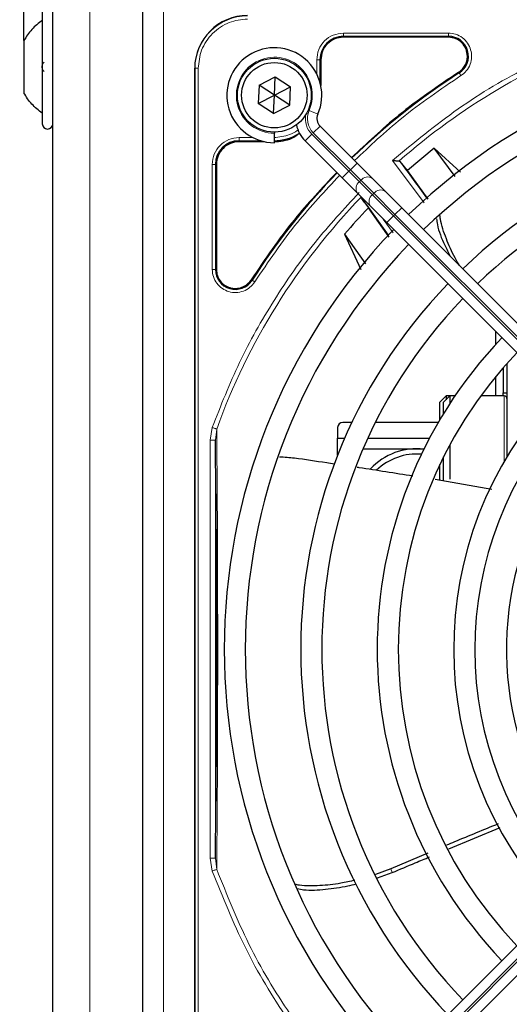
# Model space of a CAD drawing. Header units: millimetres. Extents: x 5 to 418, y 2 to 292.
# Tile 47 of 90: x 57.39 to 65.13, y 232.95 to 248.5. Entities that reach past the tile are written whole.
import ezdxf

# ---------------------------------------------------------------- set-up
doc = ezdxf.new("R2010")
doc.units = ezdxf.units.MM
doc.layers.add('SLD-0', color=7, linetype='Continuous')
doc.styles.add('SLDTEXTSTYLE0', font='TXT', dxfattribs={"width": 0.605})
doc.dimstyles.new('SLDDIMSTYLE0', dxfattribs={"dimtxt": 3.5, "dimasz": 3.302, "dimexe": 0, "dimexo": 0.0625, "dimgap": 0.875, "dimtad": 1, "dimdec": 1, "dimlfac": 6, "dimrnd": 1e-09, "dimzin": 12, "dimdsep": 46, "dimtxsty": 'SLDTEXTSTYLE0', "dimsah": 1, "dimcen": 0.09, "dimadec": 0, "dimazin": 3, "dimtfac": 1, "dimtofl": 0, "dimtmove": 0, "dimatfit": 3, "dimfxl": 1, "dimfrac": 2, "dimtolj": 1, "dimtzin": 12, "dimarcsym": 0})
doc.dimstyles.new('SLDDIMSTYLE1', dxfattribs={"dimtxt": 3.5, "dimasz": 3.302, "dimexe": 0, "dimexo": 0.0625, "dimgap": 0.875, "dimtad": 1, "dimlfac": 6, "dimrnd": 1e-09, "dimzin": 12, "dimdsep": 46, "dimtxsty": 'SLDTEXTSTYLE0', "dimsah": 1, "dimcen": 0.09, "dimadec": 0, "dimazin": 3, "dimtfac": 1, "dimtofl": 0, "dimtmove": 0, "dimatfit": 3, "dimfxl": 1, "dimfrac": 2, "dimtolj": 1, "dimtzin": 12, "dimarcsym": 0})

# ---------------------------------------------------------------- blocks, each defined once
blk = doc.blocks.new('_D')
at = {"layer": 'SLD-0'}
for p, q in [((57.455, 248.17), (57.455, 271.307)), ((141.205, 248.17), (141.205, 271.307)), ((57.455, 270.307), (141.205, 270.307))]:
    blk.add_line(p, q, dxfattribs=at)
for points in [[(57.455, 270.307), (60.757, 269.799), (60.757, 270.815)], [(141.205, 270.307), (137.903, 270.815), (137.903, 269.799)]]:
    blk.add_solid(points, dxfattribs=at)
at = {"layer": 'SLD-0', "insert": (93.314, 274.819), "char_height": 3.5, "attachment_point": 1, "style": 'SLDTEXTSTYLE0'}
blk.add_mtext('502,5', dxfattribs=at)
blk = doc.blocks.new('_D_1')
at = {"layer": 'SLD-0', "color": 7}
for p, q in [((60.33, 260.307), (46.454, 260.307)), ((47.454, 260.307), (47.454, 98.64)), ((60.33, 98.64), (46.454, 98.64))]:
    blk.add_line(p, q, dxfattribs=at)
for points in [[(47.454, 260.307), (46.946, 257.005), (47.962, 257.005)], [(47.454, 98.64), (47.962, 101.942), (46.946, 101.942)]]:
    blk.add_solid(points, dxfattribs=at)
at = {"layer": 'SLD-0', "color": 7, "insert": (42.942, 175.463), "char_height": 3.5, "attachment_point": 1, "rotation": 90, "style": 'SLDTEXTSTYLE0'}
blk.add_mtext('970', dxfattribs=at)

msp = doc.modelspace()

# ---------------------------------------------------------------- linework, layer by layer
at = {"color": 7, "linetype": 'Continuous', "lineweight": 25}
for p, q in [((57.913, 218.4737), (57.913, 249.7237)), ((57.7464, 248.6571), (57.7464, 246.8571)), ((59.3297, 248.6404), (59.3297, 228.4737)), ((64.165, 248.2229), (62.5047, 248.2229)), ((57.4547, 248.1696), (57.4547, 247.3446)), ((62.1472, 247.8654), (62.1472, 247.4605)), ((60.1547, 229.3821), (60.1547, 247.7321)), ((61.1708, 247.4642), (61.428, 247.5953)), ((61.413, 247.3071), (61.428, 247.5953)), ((61.428, 247.5953), (61.6702, 247.4382)), ((61.1708, 247.4642), (61.1559, 247.1759)), ((61.413, 247.3071), (61.1708, 247.4642)), ((61.413, 247.3071), (61.6702, 247.4382)), ((61.6552, 247.15), (61.6702, 247.4382)), ((61.1559, 247.1759), (61.413, 247.3071)), ((61.3981, 247.0188), (61.413, 247.3071)), ((61.6552, 247.15), (61.413, 247.3071)), ((61.3981, 247.0188), (61.1559, 247.1759)), ((61.3981, 247.0188), (61.6552, 247.15)), ((62.7199, 246.2359), (62.1347, 246.8211)), ((61.413, 246.7237), (61.413, 246.7071)), ((61.413, 246.5571), (61.413, 246.7071)), ((61.2596, 246.5729), (60.8547, 246.5729)), ((61.899, 246.5854), (62.4842, 246.0002)), ((63.9408, 246.4703), (63.5175, 246.1183)), ((64.3549, 246.0896), (63.9408, 246.4703)), ((64.2689, 246.0225), (63.9408, 246.4703)), ((60.4972, 246.2154), (60.4972, 244.555)), ((62.9616, 245.9942), (62.7199, 246.2359)), ((63.3987, 246.2617), (63.3844, 246.2684)), ((63.5175, 246.1183), (63.3987, 246.2617)), ((63.8458, 245.6681), (63.5175, 246.1183)), ((62.4842, 246.0002), (62.7259, 245.7585)), ((63.167, 245.7888), (62.9616, 245.9942)), ((62.7259, 245.7585), (62.9313, 245.5531)), ((63.4253, 245.5305), (63.167, 245.7888)), ((62.7906, 245.682), (62.899, 245.5263)), ((63.2285, 245.0675), (62.899, 245.5263)), ((62.9313, 245.5531), (63.1896, 245.2948)), ((69.0772, 239.8785), (63.4253, 245.5305)), ((63.1896, 245.2948), (68.8415, 239.6428)), ((62.5222, 245.1109), (62.7806, 244.5548)), ((62.5222, 245.1109), (62.8528, 244.6426)), ((64.913, 243.5571), (64.9132, 243.5712)), ((64.913, 243.374), (64.913, 243.5571)), ((65.088, 243.0705), (65.088, 241.5987)), ((65.0297, 243.004), (65.0297, 242.6071)), ((64.913, 242.5571), (64.913, 242.8657)), ((65.0297, 242.6071), (65.088, 242.6071)), ((65.0297, 242.5571), (65.0297, 242.6071)), ((64.1297, 242.5571), (64.0297, 242.4571)), ((64.0297, 242.1831), (64.0297, 242.4571)), ((64.188, 242.5571), (64.088, 242.4571)), ((64.088, 242.28), (64.088, 242.4571)), ((64.188, 242.5571), (64.1297, 242.5571)), ((64.1297, 242.5571), (64.1297, 242.4987)), ((64.2668, 242.5571), (64.188, 242.5571)), ((64.188, 242.5571), (64.188, 242.4384)), ((65.0464, 242.5571), (64.6742, 242.5571)), ((62.6394, 242.1404), (62.4964, 242.1404)), ((64.0047, 242.1404), (63.0104, 242.1404)), ((62.413, 242.0571), (62.413, 241.8904)), ((62.413, 241.8904), (62.5254, 241.8904)), ((62.413, 241.6201), (62.413, 241.8904)), ((62.8905, 241.8904), (63.8658, 241.8904)), ((62.8164, 241.7237), (63.7804, 241.7237)), ((64.188, 241.786), (64.188, 241.2452)), ((64.088, 241.3026), (64.088, 241.5937)), ((64.0297, 241.2219), (64.0297, 241.4741)), ((63.9542, 241.2409), (64.8468, 241.0871)), ((64.088, 241.2133), (64.088, 241.3026)), ((68.8415, 237.4713), (63.1896, 231.8193)), ((63.4253, 231.5836), (69.0772, 237.2356)), ((64.1691, 235.403), (64.9833, 235.7402)), ((63.8388, 235.3345), (63.2554, 235.0869)), ((63.2554, 235.0869), (63.0104, 235.0006)), ((63.042, 234.9463), (63.2747, 235.0294))]:
    msp.add_line(p, q, dxfattribs=at)
at = {"color": 7, "linetype": 'Continuous', "lineweight": 18}
for p, q in [((58.4964, 218.4737), (58.4964, 249.7237)), ((59.663, 248.6404), (59.663, 228.4737)), ((62.5047, 248.2878), (64.165, 248.2878)), ((62.5047, 248.2379), (64.165, 248.2379)), ((62.5047, 248.2229), (62.5047, 248.2379)), ((64.165, 248.2229), (64.165, 248.2379)), ((62.0822, 247.6456), (62.0822, 247.8653)), ((62.1322, 247.5199), (62.1322, 247.8654)), ((62.1472, 247.8654), (62.1322, 247.8654)), ((60.1547, 247.7321), (60.16, 247.7321)), ((60.16, 247.7321), (60.16, 229.3821)), ((60.2098, 247.7321), (60.16, 247.7321)), ((60.2098, 247.7321), (60.2098, 229.3821)), ((64.3345, 247.6591), (64.3264, 247.6718)), ((61.9625, 247.0661), (62.0999, 247.0059)), ((62.0286, 246.715), (62.1347, 246.8211)), ((61.899, 246.5854), (62.005, 246.6915)), ((62.5903, 246.1062), (62.005, 246.6915)), ((62.0286, 246.715), (62.6138, 246.1298)), ((60.8547, 246.6378), (61.0744, 246.6378)), ((60.8547, 246.5879), (61.2001, 246.5879)), ((60.8547, 246.5729), (60.8547, 246.5879)), ((60.4322, 244.5551), (60.4322, 246.2153)), ((60.4822, 244.555), (60.4822, 246.2154)), ((60.4972, 246.2154), (60.4822, 246.2154)), ((62.6138, 246.1298), (62.7199, 246.2359)), ((63.7779, 245.6071), (63.2804, 246.2781)), ((62.4842, 246.0002), (62.5903, 246.1062)), ((62.6138, 246.1298), (62.5903, 246.1062)), ((62.7569, 245.9396), (62.5903, 246.1062)), ((62.6138, 246.1298), (62.7805, 245.9631)), ((62.7569, 245.9396), (62.7805, 245.9631)), ((62.9623, 245.7342), (62.7569, 245.9396)), ((62.7805, 245.9631), (62.9859, 245.7578)), ((62.9859, 245.7578), (62.9623, 245.7342)), ((63.2957, 245.4009), (62.9623, 245.7342)), ((62.9859, 245.7578), (63.3192, 245.4244)), ((63.1896, 245.2948), (63.2957, 245.4009)), ((63.2957, 245.4009), (63.3192, 245.4244)), ((68.9476, 239.7489), (63.2957, 245.4009)), ((63.3192, 245.4244), (63.4253, 245.5305)), ((63.3192, 245.4244), (68.9712, 239.7725)), ((63.1341, 245.3503), (63.2922, 245.1347)), ((60.4822, 244.555), (60.4972, 244.555)), ((61.0483, 244.3937), (61.0609, 244.3856)), ((65.0464, 241.528), (65.0464, 242.5571)), ((60.3978, 241.8581), (60.431, 242.0601)), ((60.4811, 241.8581), (60.5026, 242.0344)), ((60.3978, 235.256), (60.3978, 241.8581)), ((60.4811, 235.256), (60.4811, 241.8581)), ((63.2957, 231.7133), (68.9476, 237.3652)), ((68.9712, 237.3416), (63.3192, 231.6897)), ((60.431, 235.0539), (60.3978, 235.256)), ((60.5027, 235.0796), (60.4811, 235.256)), ((63.2554, 235.0869), (63.2747, 235.0294))]:
    msp.add_line(p, q, dxfattribs=at)
at = {"color": 7, "linetype": 'Continuous', "lineweight": 25}
for radius in [0.5833, 0.5167]:
    msp.add_circle((61.413, 247.3071), radius, dxfattribs=at)
for centre, radius, start, end in [((60.988, 247.7321), 0.8333, 90, 180), ((62.5047, 247.8654), 0.3725, 90, 180), ((64.165, 247.9237), 0.3142, 302.63367, 90), ((61.413, 247.3071), 0.75, 336.32369, 270), ((70.163, 238.5571), 9.5417, 46.02565, 133.99915), ((70.163, 238.5571), 9.2083, 90, 133.96292), ((70.163, 238.5571), 10.8083, 122.63367, 134.11645), ((62.2525, 246.9389), 0.1667, 156.32369, 225), ((57.8297, 246.8571), 0.0833, 180, 0), ((62.2525, 246.9389), 0.5, 191.42049, 225), ((70.163, 238.5571), 8.3333, 46.14599, 133.85401), ((61.4047, 247.3154), 0.7275, 270, 303.67328), ((60.8547, 246.2154), 0.3725, 90, 180), ((70.163, 238.5571), 8, 90, 133.80625), ((50.205, 236.0628), 16.676, 35.2521, 37.70462), ((70.163, 238.5571), 10.8083, 135.88355, 147.36633), ((50.205, 236.0628), 15.8406, 34.77699, 37.39093), ((70.163, 238.5571), 10.0666, 136.18656, 139.37912), ((70.163, 238.5571), 9.5417, 136.00085, 223.99915), ((70.163, 238.5571), 9.2083, 136.03708, 223.96292), ((60.7964, 244.555), 0.3142, 180, 327.36633), ((70.163, 238.5571), 8.3333, 136.14599, 223.85401), ((70.163, 238.5571), 8, 136.19375, 223.80625), ((70.163, 238.5571), 7.125, 136.34037, 223.65963), ((70.163, 238.5571), 6.7917, 136.40617, 223.59383), ((70.163, 238.5571), 5.9167, 136.84931, 223.38582), ((65.0464, 242.5154), 0.0417, 0, 90), ((70.163, 238.5571), 5.5833, 136.71058, 223.43808), ((62.4964, 242.0571), 0.0833, 90, 180), ((63.663, 240.7237), 1, 83.44592, 137.06991), ((63.663, 240.7237), 0.9167, 85.29282, 133.7486), ((70.163, 238.5571), 5.0825, 158.61111, 223.12079)]:
    msp.add_arc(centre, radius, start, end, dxfattribs=at)
at = {"color": 7, "linetype": 'Continuous', "lineweight": 18}
for centre, radius, start, end in [((60.988, 247.7321), 0.828, 90, 180), ((70.163, 238.5571), 10.2672, 109.79676, 131.31692), ((61.413, 247.3071), 0.6, 336.32369, 270), ((62.2525, 246.9389), 0.35, 170.36292, 225), ((62.2525, 246.9389), 0.3167, 156.32369, 225), ((62.8374, 245.8326), 0.1339, 126.95053, 213.57825), ((62.8875, 245.8826), 0.1339, 56.42175, 143.04947), ((63.0428, 245.6272), 0.1339, 126.95053, 213.57825), ((63.0929, 245.6773), 0.1339, 56.42175, 143.04947), ((70.163, 238.5571), 10.2672, 135.92524, 160.20345)]:
    msp.add_arc(centre, radius, start, end, dxfattribs=at)
at = {"color": 7, "linetype": 'Continuous', "lineweight": 25}
for points in [[(57.7464, 248.4904), (57.6886, 248.4453), (57.5729, 248.355), (57.4941, 248.2314), (57.4547, 248.1696)], [(62.5047, 248.2229), (62.4578, 248.2175), (62.3641, 248.2068), (62.246, 248.1241), (62.1633, 248.0059), (62.1525, 247.9122), (62.1472, 247.8654)], [(64.4642, 247.9237), (64.4597, 247.9629), (64.4507, 248.0413), (64.3815, 248.1402), (64.2826, 248.2094), (64.2042, 248.2184), (64.165, 248.2229)], [(64.3264, 247.6718), (64.3464, 247.6867), (64.3866, 247.7167), (64.4299, 247.7788), (64.4588, 247.8488), (64.4624, 247.8987), (64.4642, 247.9237)], [(57.7464, 247.0237), (57.6886, 247.0688), (57.5729, 247.1591), (57.4941, 247.2827), (57.4547, 247.3446)], [(60.8547, 246.5729), (60.8078, 246.5675), (60.7141, 246.5568), (60.596, 246.4741), (60.5133, 246.3559), (60.5025, 246.2622), (60.4972, 246.2154)], [(60.4972, 244.555), (60.5002, 244.523), (60.5062, 244.4589), (60.5531, 244.3725), (60.6228, 244.3049), (60.7108, 244.2629), (60.8076, 244.2508), (60.9028, 244.2702), (60.9889, 244.3176), (61.0285, 244.3683), (61.0483, 244.3937)]]:
    msp.add_open_spline(points, degree=3, dxfattribs=at)
at = {"color": 7, "linetype": 'Continuous', "lineweight": 18}
for points, knots in [([(60.988, 248.5102), (60.8901, 248.4998), (60.7395, 248.4839), (60.5584, 248.3868), (60.4337, 248.2864), (60.3333, 248.1617), (60.2362, 247.9805), (60.2202, 247.8299), (60.2098, 247.7321)], [0, 0, 0, 0, 0.2394568, 0.3683607, 0.5, 0.6316393, 0.7605432, 1, 1, 1, 1]), ([(62.0822, 247.8653), (62.0886, 247.9206), (62.1013, 248.0314), (62.199, 248.1711), (62.3386, 248.2688), (62.4494, 248.2815), (62.5047, 248.2878)], [0, 0, 0, 0, 0.2499998, 0.4999995, 0.7499998, 1, 1, 1, 1]), ([(62.5047, 248.2878), (62.5047, 248.2815), (62.5047, 248.2688), (62.5047, 248.2527), (62.5047, 248.241), (62.5047, 248.2389), (62.5047, 248.2379)], [0, 0, 0, 0, 0.2499974, 0.4999983, 0.7499991, 1, 1, 1, 1]), ([(63.2804, 246.2781), (63.6195, 246.5578), (64.2979, 247.1177), (65.4367, 247.7954), (66.2524, 248.1246), (66.6601, 248.2891)], [0, 0, 0, 0, 0.3332143, 0.6667754, 1, 1, 1, 1]), ([(64.165, 248.2878), (64.203, 248.2844), (64.281, 248.2772), (64.3873, 248.22), (64.4701, 248.134), (64.5202, 248.0277), (64.5353, 247.9111), (64.512, 247.7941), (64.4533, 247.6885), (64.3914, 247.6405), (64.3613, 247.6171)], [0, 0, 0, 0, 0.1217125, 0.2499998, 0.3782872, 0.4999997, 0.6217122, 0.7499998, 0.8782874, 1, 1, 1, 1]), ([(64.3613, 247.6171), (64.0412, 247.4006), (63.4452, 246.9977), (62.9221, 246.5042), (62.6799, 246.2759)], [0, 0, 0, 0, 0.5371744, 1, 1, 1, 1]), ([(64.3613, 247.6171), (64.3579, 247.6224), (64.3511, 247.6331), (64.3424, 247.6467), (64.3361, 247.6565), (64.335, 247.6583), (64.3345, 247.6591)], [0, 0, 0, 0, 0.2499911, 0.4999941, 0.749997, 1, 1, 1, 1]), ([(61.4047, 246.6378), (61.4892, 246.6478), (61.6191, 246.6632), (61.7446, 246.7226), (61.7839, 246.7551), (61.788, 246.7585)], [0, 0, 0, 0, 0.6241676, 0.9601677, 1, 1, 1, 1]), ([(60.4322, 246.2153), (60.4386, 246.2707), (60.4513, 246.3814), (60.549, 246.5211), (60.6886, 246.6188), (60.7994, 246.6315), (60.8547, 246.6378)], [0, 0, 0, 0, 0.2499997, 0.4999995, 0.7499997, 1, 1, 1, 1]), ([(62.4442, 246.0402), (62.2158, 245.798), (61.7224, 245.2749), (61.3195, 244.6789), (61.103, 244.3587)], [0, 0, 0, 0, 0.4628256, 1, 1, 1, 1]), ([(62.7527, 245.7686), (62.5143, 245.5108), (62.0221, 244.9785), (61.394, 244.0748), (60.8416, 243.0993), (60.5676, 242.4058), (60.431, 242.0601)], [0, 0, 0, 0, 0.23876732, 0.49300586, 0.74724441, 1, 1, 1, 1]), ([(61.103, 244.3587), (61.0796, 244.3286), (61.0316, 244.2668), (60.926, 244.2081), (60.809, 244.1848), (60.6924, 244.1999), (60.5861, 244.25), (60.5001, 244.3327), (60.4428, 244.4391), (60.4357, 244.5171), (60.4322, 244.5551)], [0, 0, 0, 0, 0.1217126, 0.25, 0.3782874, 0.5, 0.6217126, 0.75, 0.8782874, 1, 1, 1, 1]), ([(60.4822, 244.555), (60.4811, 244.555), (60.4791, 244.5551), (60.4674, 244.5551), (60.4512, 244.5551), (60.4386, 244.5551), (60.4322, 244.5551)], [0, 0, 0, 0, 0.250002, 0.500004, 0.750006, 1, 1, 1, 1]), ([(61.103, 244.3587), (61.0977, 244.3622), (61.087, 244.369), (61.0734, 244.3777), (61.0636, 244.384), (61.0618, 244.3851), (61.0609, 244.3856)], [0, 0, 0, 0, 0.25, 0.5, 0.75, 1, 1, 1, 1]), ([(60.5027, 235.0796), (60.5045, 235.295), (60.5078, 235.696), (60.5118, 236.3029), (60.5159, 236.9547), (60.5167, 237.7173), (60.5191, 238.5154), (60.5174, 239.2165), (60.5164, 239.7819), (60.5148, 240.3214), (60.5116, 240.8667), (60.5075, 241.4478), (60.5043, 241.8308), (60.5026, 242.0344)], [0, 0, 0, 0, 0.1054719, 0.1963571, 0.2752888, 0.387443, 0.5077236, 0.5879672, 0.6632165, 0.7350379, 0.8122986, 0.9002709, 1, 1, 1, 1]), ([(60.5027, 235.0796), (60.499, 235.0783), (60.4918, 235.0757), (60.4743, 235.0694), (60.4536, 235.062), (60.4385, 235.0566), (60.431, 235.0539)], [0, 0, 0, 0, 0.25, 0.5, 0.75, 1, 1, 1, 1]), ([(60.431, 235.0539), (60.5955, 234.6463), (60.9248, 233.8307), (61.6024, 232.6919), (62.1622, 232.0135), (62.442, 231.6745)], [0, 0, 0, 0, 0.3332246, 0.6667857, 1, 1, 1, 1]), ([(62.4517, 231.7784), (62.181, 232.1107), (61.6397, 232.7752), (60.9832, 233.8871), (60.6629, 234.6821), (60.5027, 235.0796)], [0, 0, 0, 0, 0.3333334, 0.6666667, 1, 1, 1, 1])]:
    msp.add_open_spline(points, degree=3, knots=knots, dxfattribs=at)
for points in [[(64.165, 248.2878), (64.165, 248.2815), (64.165, 248.2688), (64.165, 248.2527), (64.165, 248.241), (64.165, 248.2389), (64.165, 248.2379)], [(62.0822, 247.8653), (62.0886, 247.8653), (62.1012, 247.8653), (62.1174, 247.8653), (62.1291, 247.8654), (62.1311, 247.8654), (62.1322, 247.8654)], [(60.8547, 246.6378), (60.8547, 246.6315), (60.8547, 246.6188), (60.8547, 246.6027), (60.8547, 246.591), (60.8547, 246.5889), (60.8547, 246.5879)], [(60.4322, 246.2153), (60.4386, 246.2153), (60.4512, 246.2153), (60.4674, 246.2153), (60.4791, 246.2154), (60.4811, 246.2154), (60.4822, 246.2154)], [(60.431, 242.0601), (60.4385, 242.0574), (60.4536, 242.052), (60.4742, 242.0446), (60.4917, 242.0383), (60.499, 242.0357), (60.5026, 242.0344)], [(60.3978, 241.8581), (60.4086, 241.8581), (60.4302, 241.8581), (60.4575, 241.8581), (60.4769, 241.8581), (60.4797, 241.8581), (60.4811, 241.8581)], [(60.4811, 235.256), (60.4797, 235.256), (60.4769, 235.256), (60.4575, 235.256), (60.4302, 235.256), (60.4086, 235.256), (60.3978, 235.256)]]:
    msp.add_open_spline(points, degree=3, dxfattribs=at)
at = {"color": 7, "linetype": 'Continuous', "lineweight": 25}
for points, knots in [([(57.7749, 247.6841), (57.771, 247.6866), (57.7632, 247.6916), (57.754, 247.7082), (57.7479, 247.7305), (57.7456, 247.7569), (57.7478, 247.7833), (57.7539, 247.8058), (57.7631, 247.8225), (57.771, 247.8275), (57.7749, 247.83)], [0, 0, 0, 0, 0.1252217, 0.2494831, 0.3743256, 0.4990628, 0.6238964, 0.749388, 0.8744406, 1, 1, 1, 1]), ([(64.3264, 247.6718), (64.0034, 247.4533), (63.4035, 247.0477), (62.877, 246.551), (62.634, 246.3218)], [0, 0, 0, 0, 0.5384941, 1, 1, 1, 1]), ([(61.4047, 246.5729), (61.5041, 246.5803), (61.6553, 246.5915), (61.7736, 246.6821), (61.8141, 246.7131)], [0, 0, 0, 0, 0.6579201, 1, 1, 1, 1]), ([(63.2804, 246.2781), (63.2939, 246.2768), (63.3163, 246.2746), (63.3462, 246.2722), (63.3689, 246.2699), (63.3795, 246.2689), (63.3844, 246.2684)], [0, 0, 0, 0, 0.3361266, 0.5608644, 0.7960602, 1, 1, 1, 1]), ([(62.3983, 246.0861), (62.1691, 245.8431), (61.6723, 245.3165), (61.2667, 244.7167), (61.0483, 244.3937)], [0, 0, 0, 0, 0.4615059, 1, 1, 1, 1]), ([(64.3396, 244.6161), (64.3151, 244.6566), (64.2318, 244.794), (64.1277, 245.0403), (64.0462, 245.2664), (64.0315, 245.3893), (64.0293, 245.408)], [0, 0, 0, 0, 0.1608303, 0.546469, 0.9312223, 1, 1, 1, 1]), ([(63.9769, 245.3552), (63.9807, 245.3253), (63.9979, 245.1869), (64.0782, 244.9867), (64.1616, 244.8228), (64.1911, 244.7647)], [0, 0, 0, 0, 0.1506495, 0.6992401, 1, 1, 1, 1]), ([(60.4811, 235.256), (60.4836, 235.4496), (60.4883, 235.8162), (60.4939, 236.3786), (60.498, 236.8763), (60.5007, 237.3349), (60.5032, 237.9091), (60.5043, 238.5677), (60.5029, 239.255), (60.5007, 239.8085), (60.4968, 240.4122), (60.4906, 241.1091), (60.4844, 241.5971), (60.4811, 241.8581)], [0, 0, 0, 0, 0.0997395, 0.1888341, 0.2689825, 0.3274726, 0.3897121, 0.5145235, 0.5996364, 0.6761984, 0.7501396, 0.8664184, 1, 1, 1, 1]), ([(61.4964, 241.5977), (61.5742, 241.5924), (61.8238, 241.5753), (62.1106, 241.5232), (62.3216, 241.4923), (62.3624, 241.4863)], [0, 0, 0, 0, 0.2677132, 0.8581232, 1, 1, 1, 1]), ([(62.7217, 241.4329), (62.7312, 241.4315), (63.0249, 241.3878), (63.3182, 241.3411), (63.6018, 241.2959)], [0, 0, 0, 0, 0.0325434, 1, 1, 1, 1]), ([(64.9477, 235.7979), (64.718, 235.7039), (64.4464, 235.5928), (64.1764, 235.4779), (64.1348, 235.4602)], [0, 0, 0, 0, 0.845838, 1, 1, 1, 1]), ([(63.2747, 235.0294), (63.3965, 235.0812), (63.5932, 235.1649), (63.7908, 235.2464), (63.8661, 235.2775)], [0, 0, 0, 0, 0.6190746, 1, 1, 1, 1]), ([(62.6855, 234.9096), (62.6112, 234.8918), (62.4266, 234.8475), (62.1322, 234.8197), (61.8875, 234.8131), (61.7616, 234.8383), (61.7385, 234.8429)], [0, 0, 0, 0, 0.2326727, 0.5781017, 0.9227396, 1, 1, 1, 1]), ([(61.7741, 234.7766), (61.8077, 234.77), (61.9487, 234.7423), (62.2217, 234.7653), (62.5013, 234.7988), (62.6642, 234.8406), (62.7093, 234.8522)], [0, 0, 0, 0, 0.11603132, 0.48653938, 0.85777828, 1, 1, 1, 1])]:
    msp.add_open_spline(points, degree=3, knots=knots, dxfattribs=at)

# ---------------------------------------------------------------- dimensions: what is measured, and where the dimension line sits
at = {"layer": 'SLD-0'}
dim = msp.add_linear_dim(base=(141.2047, 270.3071), p1=(57.4547, 248.1696), p2=(141.2047, 248.1696), dimstyle='SLDDIMSTYLE0', dxfattribs=at)
dim.commit()
dim.dimension.update_dxf_attribs({"geometry": '_D', "text_midpoint": (99.3297, 270.3071), "dimtype": 160})
at = {"layer": 'SLD-0', "color": 7}
dim = msp.add_linear_dim(base=(47.454, 98.6404), p1=(60.3297, 260.3071), p2=(60.3297, 98.6404), angle=90, dimstyle='SLDDIMSTYLE1', dxfattribs=at)
dim.commit()
dim.dimension.update_dxf_attribs({"geometry": '_D_1', "text_midpoint": (47.454, 179.4737), "dimtype": 160})

doc.saveas('drawing.dxf')
